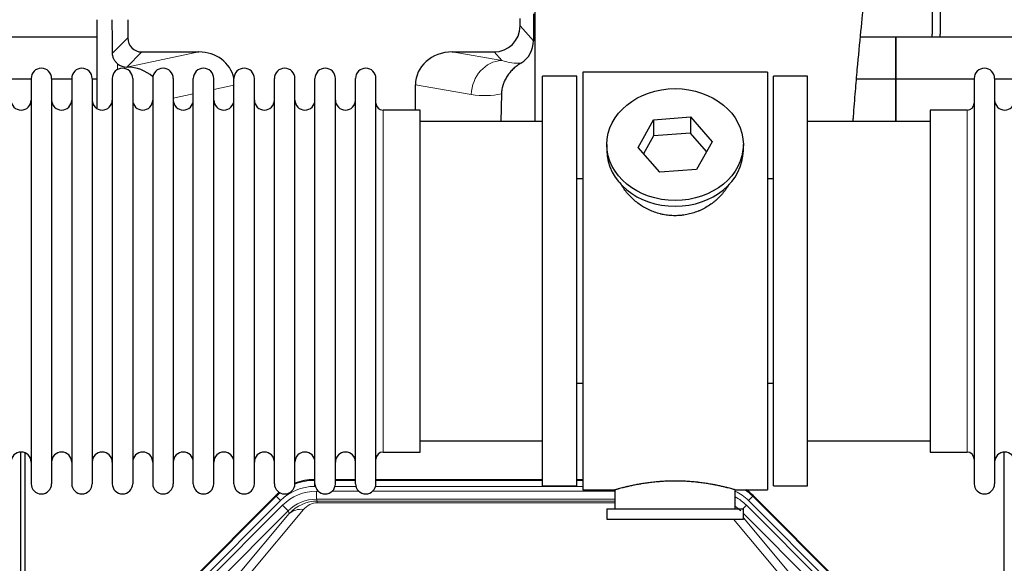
# Model space of a CAD drawing. Header units: inches. Extents: x 0 to 20790, y -12 to 14700.
# Tile 15 of 184: x 1871 to 2361, y 5377 to 5648. Entities that reach past the tile are written whole.
import ezdxf

# ---------------------------------------------------------------- set-up
doc = ezdxf.new("R2010")
doc.units = ezdxf.units.IN
doc.layers.add('1', color=7, linetype='Continuous', true_color=0xffffff)

msp = doc.modelspace()

# ---------------------------------------------------------------- linework, layer by layer
at = {"layer": '1', "color": 2, "linetype": 'Continuous', "lineweight": 25}
for p, q in [((2325.169, 5683.451), (2325.169, 5640.578)), ((2329.169, 5683.451), (2329.169, 5640.578)), ((2126.697, 5650.618), (2126.642, 5637.17)), ((2127.219, 5651.966), (2127.219, 5597.079)), ((1909.152, 5647.739), (1909.152, 5603.47)), ((1924.53, 5647.739), (1924.53, 5638.639)), ((2119.934, 5644.626), (2119.934, 5648.342)), ((1909.156, 5639.053), (1817.169, 5639.053)), ((2307.169, 5639.053), (2289.478, 5639.053)), ((2307.169, 5618.079), (2307.169, 5639.053)), ((2307.169, 5639.053), (2307.169, 5618.079)), ((2399.156, 5639.053), (2307.169, 5639.053)), ((1931.503, 5631.665), (1959.964, 5631.665)), ((2086.132, 5631.665), (2106.983, 5631.665)), ((1923.964, 5624.126), (1924.122, 5624.126)), ((2151.169, 5621.578), (2151.169, 5413.578)), ((2243.169, 5621.578), (2151.169, 5621.578)), ((2243.169, 5621.578), (2243.169, 5413.578)), ((1876.37, 5618.079), (1866.37, 5618.079)), ((1876.369, 5618.478), (1876.369, 5416.678)), ((1886.569, 5618.478), (1886.569, 5416.679)), ((1896.568, 5618.079), (1886.57, 5618.079)), ((1896.569, 5618.478), (1896.569, 5416.678)), ((1909.15, 5618.079), (1906.768, 5618.079)), ((1906.769, 5618.478), (1906.769, 5416.679)), ((1916.769, 5618.478), (1916.769, 5416.678)), ((1926.969, 5618.478), (1926.969, 5416.678)), ((1936.969, 5618.478), (1936.969, 5416.678)), ((1947.169, 5618.478), (1947.169, 5416.679)), ((1957.169, 5416.678), (1957.169, 5618.478)), ((1967.369, 5416.678), (1967.369, 5618.478)), ((1977.369, 5416.678), (1977.369, 5618.478)), ((1987.569, 5416.678), (1987.569, 5618.478)), ((1997.569, 5416.678), (1997.569, 5618.478)), ((2007.769, 5416.678), (2007.769, 5618.478)), ((2017.769, 5416.678), (2017.769, 5618.478)), ((2027.969, 5416.678), (2027.969, 5618.478)), ((2037.969, 5416.678), (2037.969, 5618.478)), ((2048.169, 5416.678), (2048.169, 5618.478)), ((2148.169, 5619.578), (2131.169, 5619.578)), ((2131.169, 5415.578), (2131.169, 5619.578)), ((2148.169, 5415.578), (2148.169, 5619.578)), ((2246.169, 5415.578), (2246.169, 5619.578)), ((2263.169, 5619.578), (2246.169, 5619.578)), ((2263.169, 5415.578), (2263.169, 5619.578)), ((2307.169, 5618.079), (2287.541, 5618.079)), ((2307.169, 5597.078), (2307.169, 5618.079)), ((2307.169, 5618.079), (2307.169, 5597.077)), ((2346.171, 5618.079), (2307.169, 5618.079)), ((2346.169, 5618.478), (2346.169, 5416.678)), ((2356.369, 5618.478), (2356.369, 5416.679)), ((2366.37, 5618.079), (2356.37, 5618.079)), ((2067.795, 5602.728), (2067.795, 5615.278)), ((2110.684, 5610.778), (2110.319, 5597.078)), ((2070.169, 5602.728), (2051.669, 5602.728)), ((2070.169, 5432.428), (2070.169, 5602.728)), ((2342.669, 5602.728), (2324.169, 5602.728)), ((2324.169, 5602.728), (2324.169, 5432.428)), ((2131.169, 5597.078), (2070.164, 5597.078)), ((2178.778, 5584.106), (2186.45, 5597.873)), ((2186.45, 5597.873), (2204.841, 5599.315)), ((2186.45, 5597.873), (2186.45, 5589.843)), ((2204.841, 5599.315), (2215.561, 5586.989)), ((2204.841, 5599.315), (2204.841, 5591.285)), ((2324.175, 5597.078), (2263.169, 5597.078)), ((2186.45, 5589.843), (2181.505, 5580.97)), ((2204.841, 5591.285), (2186.45, 5589.843)), ((2212.833, 5582.095), (2204.841, 5591.285)), ((2215.561, 5586.989), (2207.889, 5573.221)), ((2163.169, 5585.547), (2163.169, 5582.679)), ((2189.498, 5571.78), (2178.778, 5584.106)), ((2231.169, 5582.679), (2231.169, 5585.547)), ((2207.889, 5573.221), (2189.498, 5571.78)), ((2148.169, 5568.578), (2151.169, 5568.578)), ((2243.169, 5568.578), (2246.17, 5568.578)), ((2151.169, 5466.578), (2148.169, 5466.578)), ((2246.17, 5466.578), (2243.169, 5466.578)), ((2070.164, 5438.078), (2131.169, 5438.078)), ((2263.169, 5438.078), (2324.175, 5438.078)), ((1871.169, 5031.837), (1871.169, 5432.417)), ((1873.169, 5432.089), (1873.169, 5008.579)), ((2051.669, 5432.428), (2070.169, 5432.428)), ((2324.169, 5432.428), (2342.669, 5432.428)), ((2361.169, 5031.837), (2361.169, 5432.417)), ((2017.41, 5418.679), (2017.771, 5418.679)), ((2027.972, 5418.679), (2037.97, 5418.679)), ((2048.17, 5418.679), (2131.167, 5418.679)), ((2131.169, 5415.578), (2148.169, 5415.578)), ((2148.166, 5418.679), (2151.168, 5418.679)), ((2246.169, 5415.578), (2263.169, 5415.578)), ((1954.528, 5366.966), (1998.344, 5410.782)), ((2151.169, 5413.578), (2167.169, 5413.578)), ((2167.169, 5413.578), (2167.169, 5404.078)), ((2226.765, 5413.578), (2243.169, 5413.578)), ((2227.169, 5404.078), (2227.169, 5413.694)), ((2235.994, 5410.782), (2279.81, 5366.966)), ((2163.169, 5404.078), (2231.169, 5404.078)), ((2163.169, 5404.078), (2163.169, 5399.078)), ((2231.169, 5399.078), (2231.169, 5404.078)), ((2163.169, 5399.078), (2231.169, 5399.078))]:
    msp.add_line(p, q, dxfattribs=at)
at = {"layer": '1', "color": 110, "linetype": 'Continuous', "lineweight": 13}
for p, q in [((2119.934, 5644.626), (2126.642, 5637.17)), ((1916.912, 5631.021), (1924.53, 5638.639)), ((1931.503, 5631.665), (1923.964, 5624.126)), ((1924.122, 5624.126), (1959.964, 5631.665)), ((2086.132, 5631.665), (2110.775, 5627.45)), ((2110.775, 5627.45), (2106.983, 5631.665)), ((1919.36, 5622.918), (1919.36, 5625.832)), ((1977.369, 5615.089), (1967.369, 5612.986)), ((2095.64, 5610.515), (2067.795, 5615.278)), ((1957.17, 5610.841), (1947.17, 5608.737)), ((2051.669, 5432.428), (2051.669, 5602.728)), ((2342.669, 5602.728), (2342.669, 5432.428)), ((2017.41, 5418.679), (2017.565, 5418.304)), ((2017.565, 5418.304), (2017.77, 5418.304)), ((2017.565, 5415.308), (2017.565, 5418.304)), ((2017.957, 5415.308), (2017.565, 5415.308)), ((2038.158, 5415.308), (2027.784, 5415.308)), ((2027.971, 5418.304), (2037.971, 5418.304)), ((2151.168, 5415.308), (2047.985, 5415.308)), ((2048.172, 5418.304), (2131.167, 5418.304)), ((2148.168, 5418.304), (2151.168, 5418.304)), ((1954.909, 5366.816), (1998.499, 5410.407)), ((1998.499, 5410.407), (1998.344, 5410.782)), ((2000.618, 5408.288), (1998.499, 5410.407)), ((2018.541, 5412.951), (2019.389, 5412.951)), ((2018.541, 5408.956), (2018.541, 5412.951)), ((2026.352, 5412.951), (2039.589, 5412.951)), ((2046.552, 5412.951), (2167.167, 5412.951)), ((2235.839, 5410.407), (2233.721, 5408.288)), ((2235.994, 5410.782), (2235.839, 5410.407)), ((2235.839, 5410.407), (2279.43, 5366.816)), ((2000.618, 5408.288), (1957.027, 5364.697)), ((1959.419, 5363.755), (2001.594, 5405.931)), ((2004.419, 5403.106), (2001.594, 5405.931)), ((2167.167, 5408.956), (2018.541, 5408.956)), ((2018.541, 5408.956), (2018.937, 5408.001)), ((2018.937, 5408.001), (2167.166, 5408.001)), ((2018.937, 5407.123), (2018.937, 5408.001)), ((2167.166, 5407.123), (2018.937, 5407.123)), ((2230.892, 5404.078), (2232.744, 5405.931)), ((2274.92, 5363.755), (2232.744, 5405.931)), ((2277.311, 5364.697), (2233.721, 5408.288)), ((2004.419, 5403.106), (1962.243, 5360.931)), ((1978.895, 5370.596), (2004.973, 5401.769)), ((2012.034, 5403.815), (1985.956, 5372.643)), ((2004.973, 5401.769), (2004.419, 5403.106)), ((2272.095, 5360.931), (2231.17, 5401.856)), ((2248.382, 5372.643), (2226.268, 5399.078)), ((2231.17, 5399.613), (2255.444, 5370.596))]:
    msp.add_line(p, q, dxfattribs=at)
at = {"layer": '1', "color": 2, "linetype": 'Continuous', "lineweight": 25}
for centre, radius, start, end in [((2303.169, 5640.578), 22, 356.02453, 0), ((2307.169, 5640.578), 22, 356.02453, 0), ((1881.469, 5618.478), 5.1, 0, 180), ((1901.669, 5618.478), 5.1, 0, 180), ((1921.869, 5618.478), 5.1, 0, 180), ((1942.069, 5618.478), 5.1, 0, 180), ((1962.269, 5618.478), 5.1, 0, 180), ((1982.469, 5618.478), 5.1, 0, 180), ((2002.669, 5618.478), 5.1, 0, 180), ((2022.869, 5618.478), 5.1, 0, 180), ((2043.069, 5618.478), 5.1, 0, 180), ((2351.269, 5618.478), 5.1, 0, 180), ((1871.369, 5607.728), 5, 180, 0), ((1891.569, 5607.728), 5, 180, 0), ((1911.769, 5607.728), 5, 180, 0), ((1931.969, 5607.728), 5, 180, 0), ((1952.169, 5607.728), 5, 180, 0), ((1972.369, 5607.728), 5, 180, 0), ((1992.569, 5607.728), 5, 180, 0), ((2012.769, 5607.728), 5, 180, 0), ((2032.969, 5607.728), 5, 180, 0), ((2361.369, 5607.728), 5, 180, 0), ((2051.669, 5606.228), 3.5, 180, 270), ((2342.669, 5606.228), 3.5, 270, 0), ((1871.369, 5427.428), 5, 0, 180), ((1891.569, 5427.428), 5, 0, 180), ((1911.769, 5427.428), 5, 0, 180), ((1931.969, 5427.428), 5, 0, 180), ((1952.169, 5427.428), 5, 0, 180), ((1972.369, 5427.428), 5, 0, 180), ((1992.569, 5427.428), 5, 0, 180), ((2012.769, 5427.428), 5, 0, 180), ((2032.969, 5427.428), 5, 0, 180), ((2051.669, 5428.928), 3.5, 90, 180), ((2342.669, 5428.928), 3.5, 0, 90), ((2361.369, 5427.428), 5, 0, 180), ((1881.469, 5416.678), 5.1, 180, 0), ((1901.669, 5416.678), 5.1, 180, 0), ((1921.869, 5416.678), 5.1, 180, 0), ((1942.069, 5416.678), 5.1, 180, 0), ((1962.269, 5416.678), 5.1, 180, 0), ((1982.469, 5416.678), 5.1, 180, 0), ((2002.669, 5416.678), 5.1, 180, 0), ((2022.869, 5416.678), 5.1, 180, 0), ((2043.069, 5416.678), 5.1, 180, 0), ((2351.269, 5416.678), 5.1, 180, 0)]:
    msp.add_arc(centre, radius, start, end, dxfattribs=at)
for centre, major_axis, ratio, start_param, end_param in [((1919.36, 5197.461), (10.169, -1338.712), 0.0006671, 1.9006016, 1.9138325), ((2106.894, 5644.715), (-8.754, 9.732), 0.993147, 2.4124357, 3.9763944), ((1931.557, 5638.692), (4.987, 4.987), 0.9924325, 2.3599928, 3.9231925), ((2113.602, 5637.258), (12.412, -4.015), 0.9953148, 5.572067, 6.5905896), ((1959.348, 5614.6), (-18.076, -3.802), 0.9203203, 3.1559659, 4.4876926), ((2086.89, 5614.6), (18.879, -3.229), 0.8876007, 1.7611606, 3.2922561), ((1923.964, 5631.1), (-7.027, 0), 0.9924325, 0.8563441, 1.5707963), ((1924.122, 5607.191), (-18.402, 0), 0.9203203, 3.9349859, 4.712389), ((2197.169, 5582.679), (34, 0), 0.819152, 3.1416663, 6.2831608), ((2017.44, 5391.642, 0), (10.349, -24.985), 0.998395, 2.7494612, 3.1145601), ((2017.44, 5391.642, 0), (10.349, -24.985), 0.998395, 3.4494404, 3.5337241), ((2216.898, 5391.642, 0), (-10.349, -24.985), 0.998395, 2.7494612, 2.9094018)]:
    msp.add_ellipse(centre, major_axis=major_axis, ratio=ratio, start_param=start_param, end_param=end_param, dxfattribs=at)
at = {"layer": '1', "color": 110, "linetype": 'Continuous', "lineweight": 13}
for centre, major_axis, ratio, start_param, end_param in [((2110.775, 5610.515), (-2.866, -16.757), 0.8876007, 3.3319569, 4.8630524), ((2110.532, 5640.671), (17.605, -10.298), 0.5880236, 5.056727, 5.602163), ((2095.397, 5640.671), (33.02, -17.025), 0.7759833, 5.0998257, 5.5373073), ((2017.592, 5391.275, 0), (9.199, -22.209), 0.998395, 2.7494612, 3.5337241), ((2017.592, 5391.275, 0), (10.345, -24.976), 0.9987509, 2.7494612, 3.1209322), ((2017.592, 5391.275, 0), (10.345, -24.976), 0.9987509, 3.439392, 3.5337241), ((2018.569, 5388.918, 0), (-9.199, 22.209), 0.998395, 5.8910538, 6.6753168), ((2216.746, 5391.275, 0), (-9.199, -22.209), 0.998395, 2.7494612, 3.0857139), ((2216.746, 5391.275, 0), (-10.345, -24.976), 0.9987509, 2.7494612, 2.9335669), ((2018.569, 5388.918), (7.671, -18.519), 0.9977549, 2.7494612, 3.5337241), ((2019.49, 5386.693), (4.311, -20.925), 0.9337003, 2.9520749, 3.7363379), ((2019.49, 5395.8), (2.389, -11.128), 0.8742439, 2.9560698, 3.7403327), ((2215.77, 5388.918), (9.199, 22.209), 0.998395, 5.8910538, 6.1816355), ((2215.77, 5388.918, 0), (-7.671, -18.519), 0.9977549, 2.7494612, 2.9288368), ((2012.034, 5394.708), (-7.67, 6.416), 0.860824, 5.3364913, 6.1801624)]:
    msp.add_ellipse(centre, major_axis=major_axis, ratio=ratio, start_param=start_param, end_param=end_param, dxfattribs=at)
at = {"layer": '1', "color": 2, "linetype": 'Continuous', "lineweight": 25}
msp.add_ellipse((2197.169, 5585.547), major_axis=(34, 0), ratio=0.819152, dxfattribs=at)
for points, knots in [([(2285.867, 5597.126), (2285.927, 5597.933), (2286.311, 5603.074), (2287.001, 5611.827), (2288.228, 5626.326), (2289.744, 5642.184), (2291.478, 5658.409), (2292.867, 5671.074), (2293.659, 5676.715), (2293.627, 5677.281), (2293.541, 5677.265)], [0, 0, 0, 0, 0.0209699, 0.1342168, 0.236439, 0.4335227, 0.6253698, 0.8247311, 0.9321253, 1, 1, 1, 1]), ([(1919.36, 5625.832), (1919.17, 5625.995), (1918.991, 5626.166), (1918.652, 5626.524), (1918.493, 5626.71), (1918.194, 5627.099), (1918.054, 5627.301), (1917.909, 5627.538), (1917.893, 5627.564), (1917.861, 5627.617), (1917.845, 5627.644), (1917.799, 5627.724), (1917.708, 5627.886), (1917.625, 5628.05), (1917.467, 5628.381), (1917.373, 5628.607), (1917.212, 5629.068), (1917.143, 5629.304), (1917.073, 5629.604), (1917.06, 5629.664), (1917.035, 5629.786), (1917.024, 5629.847), (1916.991, 5630.031), (1916.973, 5630.153), (1916.929, 5630.523), (1916.914, 5630.771), (1916.912, 5631.021)], [0, 0, 0, 0, 0.125, 0.125, 0.25, 0.25, 0.375, 0.375, 0.390625, 0.390625, 0.40625, 0.40625, 0.4375, 0.5, 0.5, 0.625, 0.625, 0.75, 0.75, 0.78125, 0.78125, 0.8125, 0.8125, 0.875, 0.875, 1, 1, 1, 1]), ([(2120.397, 5626.153), (2120.057, 5625.947), (2119.389, 5625.518), (2118.427, 5624.828), (2117.505, 5624.091), (2116.918, 5623.568), (2116.346, 5623.028), (2116.066, 5622.75), (2115.522, 5622.177), (2115.257, 5621.882), (2114.936, 5621.502), (2114.872, 5621.425), (2114.746, 5621.271), (2114.558, 5621.039), (2114.377, 5620.804), (2114.022, 5620.329), (2113.569, 5619.685), (2113.158, 5619.017), (2112.769, 5618.338), (2112.586, 5617.992), (2112.241, 5617.289), (2112.08, 5616.931), (2111.78, 5616.202), (2111.642, 5615.832), (2111.485, 5615.36), (2111.455, 5615.265), (2111.41, 5615.122), (2111.395, 5615.075), (2111.366, 5614.979), (2111.295, 5614.74), (2111.229, 5614.5), (2111.082, 5613.923), (2110.998, 5613.535), (2110.858, 5612.756), (2110.802, 5612.364), (2110.721, 5611.575), (2110.695, 5611.178), (2110.684, 5610.778)], [0, 0, 0, 0, 0.0625, 0.125, 0.1875, 0.25, 0.25, 0.3125, 0.3125, 0.375, 0.375, 0.390625, 0.390625, 0.40625, 0.4375, 0.4375, 0.5, 0.5625, 0.5625, 0.625, 0.625, 0.6875, 0.6875, 0.75, 0.75, 0.765625, 0.765625, 0.7734375, 0.7734375, 0.78125, 0.8125, 0.8125, 0.875, 0.875, 0.9375, 0.9375, 1, 1, 1, 1]), ([(2200.027, 5550.255), (2199.035, 5550.161), (2198.047, 5550.117), (2196.078, 5550.124), (2195.098, 5550.175), (2193.143, 5550.373), (2192.169, 5550.52), (2190.957, 5550.763), (2190.714, 5550.815), (2190.351, 5550.897), (2190.23, 5550.925), (2189.989, 5550.982), (2189.387, 5551.13), (2188.793, 5551.295), (2187.383, 5551.723), (2186.463, 5552.051), (2184.66, 5552.791), (2183.778, 5553.202), (2182.484, 5553.879), (2182.058, 5554.115), (2181.531, 5554.423), (2181.426, 5554.485), (2181.216, 5554.611), (2180.903, 5554.801), (2180.595, 5554.996), (2179.578, 5555.655), (2178.797, 5556.214), (2177.297, 5557.392), (2176.579, 5558.011), (2175.205, 5559.308), (2174.549, 5559.986), (2173.303, 5561.4), (2172.722, 5562.125), (2171.642, 5563.607), (2171.143, 5564.364), (2170.4, 5565.618), (2170.131, 5566.105), (2169.877, 5566.598)], [0, 0, 0, 0, 0.0792205, 0.0792205, 0.1584409, 0.1584409, 0.2376614, 0.2376614, 0.2574665, 0.2574665, 0.2673691, 0.2673691, 0.2772716, 0.3168819, 0.3168819, 0.3961024, 0.3961024, 0.4753228, 0.4753228, 0.5149331, 0.5149331, 0.5248356, 0.5248356, 0.5347382, 0.5545433, 0.5545433, 0.6337638, 0.6337638, 0.7129842, 0.7129842, 0.7922047, 0.7922047, 0.8714252, 0.8714252, 0.9506456, 0.9506456, 1, 1, 1, 1]), ([(2224.067, 5565.859), (2223.907, 5565.57), (2223.741, 5565.282), (2223.51, 5564.897), (2223.451, 5564.8), (2223.331, 5564.605), (2223.149, 5564.315), (2222.962, 5564.028), (2222.581, 5563.457), (2222.317, 5563.082), (2221.498, 5561.973), (2220.915, 5561.256), (2219.675, 5559.866), (2219.018, 5559.193), (2218.149, 5558.381), (2217.885, 5558.14), (2217.615, 5557.903), (2217.434, 5557.745), (2217.344, 5557.667), (2216.887, 5557.278), (2216.514, 5556.975), (2215.378, 5556.093), (2214.594, 5555.54), (2212.974, 5554.505), (2212.137, 5554.022), (2210.842, 5553.353), (2210.404, 5553.139), (2209.736, 5552.832), (2209.512, 5552.732), (2209.172, 5552.586), (2209.059, 5552.538), (2208.831, 5552.443), (2208.717, 5552.396), (2207.688, 5551.981), (2206.761, 5551.658), (2204.881, 5551.101), (2203.929, 5550.867), (2202.48, 5550.585), (2201.994, 5550.503), (2201.26, 5550.397), (2201.015, 5550.364), (2200.522, 5550.305), (2200.275, 5550.279), (2200.027, 5550.255)], [0, 0, 0, 0, 0.0354008, 0.0354008, 0.0474583, 0.0474583, 0.0595158, 0.0836308, 0.0836308, 0.1318607, 0.1318607, 0.2283206, 0.2283206, 0.3247806, 0.3247806, 0.3488955, 0.360953, 0.360953, 0.3730105, 0.3730105, 0.4212405, 0.4212405, 0.5177004, 0.5177004, 0.6141603, 0.6141603, 0.6623903, 0.6623903, 0.6865053, 0.6865053, 0.6985627, 0.6985627, 0.7106202, 0.7106202, 0.8070802, 0.8070802, 0.9035401, 0.9035401, 0.95177, 0.95177, 0.975885, 0.975885, 1, 1, 1, 1]), ([(2227.169, 5413.578), (2227.169, 5413.578), (2227.122, 5413.592), (2226.978, 5413.634), (2226.918, 5413.651), (2226.809, 5413.682), (2226.75, 5413.699), (2226.684, 5413.718), (2226.638, 5413.731), (2226.614, 5413.737), (2226.396, 5413.799), (2226.155, 5413.867), (2225.584, 5414.025), (2225.253, 5414.116), (2224.502, 5414.317), (2224.082, 5414.428), (2223.559, 5414.562), (2223.5, 5414.577), (2223.38, 5414.608), (2223.32, 5414.623), (2223.137, 5414.669), (2223.013, 5414.7), (2222.633, 5414.795), (2222.371, 5414.86), (2221.555, 5415.058), (2220.974, 5415.195), (2219.739, 5415.475), (2219.085, 5415.618), (2218.048, 5415.835), (2217.693, 5415.907), (2217.237, 5415.998), (2217.145, 5416.016), (2216.961, 5416.052), (2216.683, 5416.106), (2216.402, 5416.159), (2215.456, 5416.337), (2214.673, 5416.476), (2213.056, 5416.743), (2212.221, 5416.872), (2210.93, 5417.054), (2210.056, 5417.172), (2209.156, 5417.282), (2208.584, 5417.347), (2208.469, 5417.36), (2208.24, 5417.386), (2207.895, 5417.424), (2207.549, 5417.46), (2206.854, 5417.531), (2206.388, 5417.575), (2204.981, 5417.698), (2204.031, 5417.768), (2202.109, 5417.882), (2201.137, 5417.925), (2199.907, 5417.962), (2199.537, 5417.972), (2199.103, 5417.981), (2198.917, 5417.984), (2198.792, 5417.986), (2198.73, 5417.987), (2198.17, 5417.996), (2197.674, 5417.999), (2196.191, 5417.999), (2195.208, 5417.985), (2193.253, 5417.927), (2192.282, 5417.884), (2190.833, 5417.799), (2190.352, 5417.767), (2189.632, 5417.715), (2189.392, 5417.696), (2189.034, 5417.668), (2188.914, 5417.658), (2188.676, 5417.638), (2188.557, 5417.628), (2187.492, 5417.535), (2186.567, 5417.441), (2184.759, 5417.233), (2183.876, 5417.12), (2182.153, 5416.877), (2181.312, 5416.748), (2180.39, 5416.596), (2180.288, 5416.579), (2180.085, 5416.544), (2179.781, 5416.493), (2179.483, 5416.441), (2178.893, 5416.337), (2178.507, 5416.266), (2177.377, 5416.054), (2176.656, 5415.911), (2175.28, 5415.624), (2174.624, 5415.481), (2173.846, 5415.305), (2173.616, 5415.252), (2173.39, 5415.2), (2173.241, 5415.165), (2173.167, 5415.147), (2172.799, 5415.061), (2172.516, 5414.993), (2171.698, 5414.795), (2171.195, 5414.669), (2170.274, 5414.432), (2169.854, 5414.322), (2169.289, 5414.17), (2169.112, 5414.122), (2168.861, 5414.054), (2168.74, 5414.021), (2168.625, 5413.989), (2168.55, 5413.968), (2168.513, 5413.958), (2168.186, 5413.868), (2167.946, 5413.8), (2167.559, 5413.69), (2167.414, 5413.649), (2167.268, 5413.607), (2167.231, 5413.596), (2167.194, 5413.586), (2167.185, 5413.583), (2167.173, 5413.579), (2167.169, 5413.578), (2167.169, 5413.578)], [0, 0, 0, 0, 0.0311289, 0.0311289, 0.0467558, 0.0467558, 0.0545693, 0.0584761, 0.0584761, 0.0623828, 0.0623828, 0.0936367, 0.0936367, 0.1248906, 0.1248906, 0.1561445, 0.1561445, 0.1600513, 0.1600513, 0.163958, 0.163958, 0.1717715, 0.1717715, 0.1873984, 0.1873984, 0.2186523, 0.2186523, 0.2499062, 0.2499062, 0.2655332, 0.2655332, 0.2694399, 0.2694399, 0.2733467, 0.2811601, 0.2811601, 0.3124141, 0.3124141, 0.343668, 0.343668, 0.3592949, 0.3749219, 0.3749219, 0.3788286, 0.3788286, 0.3827353, 0.3905488, 0.3905488, 0.4061758, 0.4061758, 0.4374297, 0.4374297, 0.4686836, 0.4686836, 0.4764971, 0.4804038, 0.4823572, 0.4823572, 0.4843105, 0.4843105, 0.4999375, 0.4999375, 0.5311914, 0.5311914, 0.5624453, 0.5624453, 0.5780723, 0.5780723, 0.5858857, 0.5858857, 0.5897925, 0.5897925, 0.5936992, 0.5936992, 0.6249531, 0.6249531, 0.656207, 0.656207, 0.6874609, 0.6874609, 0.6913677, 0.6913677, 0.6952744, 0.7030879, 0.7030879, 0.7187148, 0.7187148, 0.7499687, 0.7499687, 0.7812227, 0.7812227, 0.7890361, 0.7929429, 0.7929429, 0.7968496, 0.7968496, 0.8124766, 0.8124766, 0.8437305, 0.8437305, 0.8749844, 0.8749844, 0.8906113, 0.8906113, 0.8984248, 0.9023315, 0.9023315, 0.9062383, 0.9062383, 0.9374922, 0.9374922, 0.9687461, 0.9687461, 0.984373, 0.984373, 0.9921865, 0.9921865, 1, 1, 1, 1])]:
    msp.add_open_spline(points, degree=3, knots=knots, dxfattribs=at)

doc.saveas('drawing.dxf')
